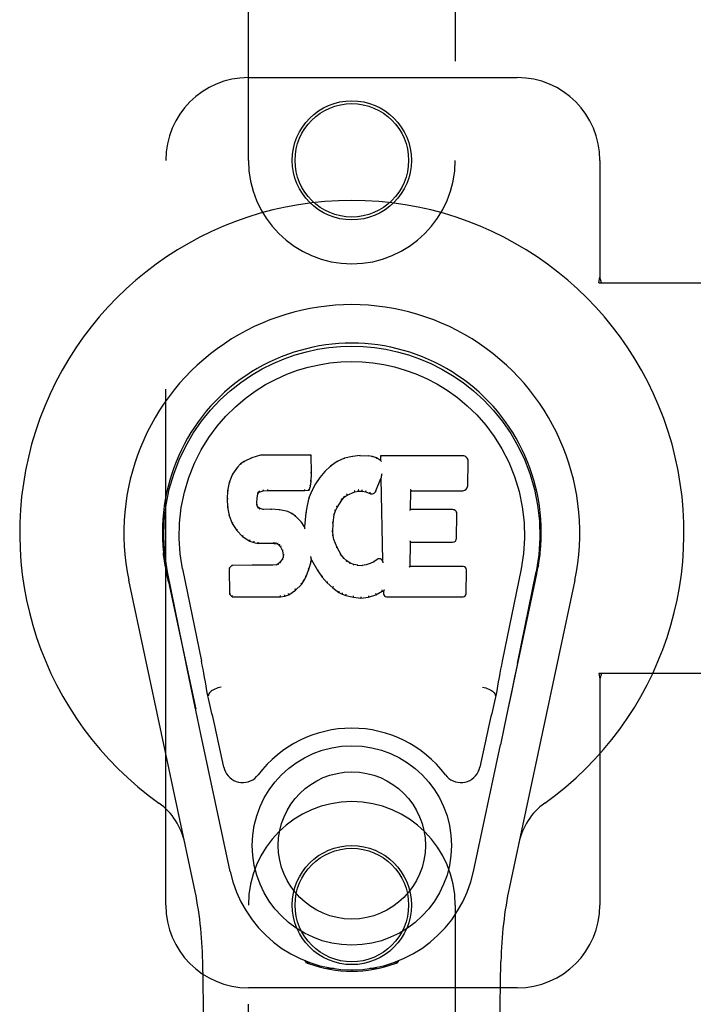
# Model space of a CAD drawing. Header units: inches. Extents: x 0 to 283, y 0 to 183.
# Tile 14 of 88: x 90.18 to 92.21, y 95.39 to 98.37. Entities that reach past the tile are written whole.
import ezdxf

# ---------------------------------------------------------------- set-up
doc = ezdxf.new("R2010")
doc.units = ezdxf.units.IN
doc.header["$LTSCALE"] = 15.583333
doc.header["$MEASUREMENT"] = 0
doc.linetypes.add('HIDDEN', pattern=[0.2, 0.1, -0.1])
doc.layers.add('LEFTHAND_DOOR_ASSEMBLY', color=7, linetype='CONTINUOUS')

msp = doc.modelspace()

# ---------------------------------------------------------------- linework, layer by layer
at = {"layer": 'LEFTHAND_DOOR_ASSEMBLY', "color": 8, "linetype": 'HIDDEN'}
for p, q in [((90.8695, 97.9432), (90.8695, 99.8007)), ((91.4945, 99.8007), (91.4945, 97.9432)), ((90.8695, 98.1932), (91.682, 98.1932)), ((90.6195, 95.6932), (90.6195, 97.9432)), ((91.932, 97.9432), (91.932, 97.59)), ((91.929, 97.5732), (91.932, 97.59)), ((91.9364, 97.5732), (91.932, 97.59)), ((91.929, 97.5732), (92.2499, 97.5732)), ((91.929, 96.3932), (91.932, 96.3763)), ((92.2499, 96.3932), (91.929, 96.3932)), ((91.9364, 96.3932), (91.932, 96.3763)), ((91.932, 96.3763), (91.932, 95.6932)), ((90.8695, 93.8357), (90.8695, 95.6932)), ((91.4945, 95.6932), (91.4945, 93.8357)), ((91.682, 95.4432), (90.8695, 95.4432))]:
    msp.add_line(p, q, dxfattribs=at)
at = {"layer": 'LEFTHAND_DOOR_ASSEMBLY', "color": 7, "linetype": 'Continuous'}
for p, q in [((90.8802, 97.0444), (90.857, 97.0338)), ((90.9059, 97.0526), (90.8802, 97.0444)), ((90.8804, 97.0438), (90.8802, 97.0444)), ((90.906, 97.052), (90.9059, 97.0526)), ((91.0588, 97.0526), (90.9059, 97.0526)), ((91.0582, 97.052), (91.0588, 97.0526)), ((91.06, 96.9978), (91.0588, 97.0526)), ((91.1599, 97.0434), (91.1375, 97.0335)), ((91.1835, 97.0488), (91.1599, 97.0434)), ((91.1601, 97.0428), (91.1599, 97.0434)), ((91.2071, 97.0512), (91.1835, 97.0488)), ((91.1836, 97.0482), (91.1835, 97.0488)), ((91.2071, 97.0505), (91.2071, 97.0512)), ((91.2071, 97.0512), (91.2311, 97.0507)), ((91.2072, 97.0499), (91.2071, 97.0505)), ((91.2311, 97.0501), (91.2311, 97.0507)), ((91.244, 97.0487), (91.2311, 97.0507)), ((91.2438, 97.0481), (91.244, 97.0487)), ((91.2568, 97.0445), (91.244, 97.0487)), ((91.2566, 97.0439), (91.2568, 97.0445)), ((91.2689, 97.0365), (91.2568, 97.0445)), ((91.2687, 97.0506), (91.2689, 97.0365)), ((91.2693, 97.05), (91.2687, 97.0506)), ((91.5174, 97.0506), (91.2687, 97.0506)), ((90.836, 97.0166), (90.8213, 96.9947)), ((90.8459, 97.0261), (90.836, 97.0166)), ((90.8365, 97.0161), (90.836, 97.0166)), ((90.857, 97.0338), (90.8459, 97.0261)), ((90.8463, 97.0256), (90.8459, 97.0261)), ((90.8574, 97.0332), (90.857, 97.0338)), ((91.1178, 97.0192), (91.1007, 97.0028)), ((91.1375, 97.0335), (91.1178, 97.0192)), ((91.1182, 97.0187), (91.1178, 97.0192)), ((91.1378, 97.0329), (91.1375, 97.0335)), ((91.2689, 97.0365), (91.2695, 97.0354)), ((91.5322, 96.9598), (91.5335, 97.0342)), ((90.8213, 96.9947), (90.8116, 96.9701)), ((90.8218, 96.9945), (90.8213, 96.9947)), ((91.0587, 96.9734), (91.06, 96.9978)), ((91.0594, 96.9978), (91.06, 96.9978)), ((91.0855, 96.985), (91.0722, 96.9658)), ((91.1007, 97.0028), (91.0855, 96.985)), ((91.086, 96.9846), (91.0855, 96.985)), ((91.1012, 97.0024), (91.1007, 97.0028)), ((91.255, 96.9448), (91.2699, 96.9816)), ((91.2704, 96.9845), (91.2699, 96.9816)), ((91.2699, 96.9816), (91.2742, 96.7344)), ((91.2706, 96.9863), (91.2705, 96.9858)), ((91.2707, 96.987), (91.2706, 96.9863)), ((91.2708, 96.9877), (91.2707, 96.987)), ((91.271, 96.9889), (91.2708, 96.9877)), ((91.2712, 96.9899), (91.271, 96.9889)), ((91.2714, 96.9912), (91.2712, 96.9899)), ((91.2717, 96.9926), (91.2714, 96.9912)), ((91.272, 96.9945), (91.2717, 96.9926)), ((91.2722, 96.9956), (91.272, 96.9945)), ((90.8116, 96.9701), (90.8065, 96.945)), ((90.8121, 96.9699), (90.8116, 96.9701)), ((90.9269, 96.9492), (90.927, 96.9478)), ((91.0399, 96.9478), (91.0398, 96.9492)), ((91.0526, 96.9464), (91.0571, 96.9591)), ((91.0565, 96.9592), (91.0571, 96.9591)), ((91.0571, 96.9591), (91.0587, 96.9734)), ((91.0581, 96.9735), (91.0587, 96.9734)), ((91.0722, 96.9658), (91.0611, 96.9451)), ((91.0727, 96.9654), (91.0722, 96.9658)), ((90.8065, 96.945), (90.8051, 96.9201)), ((90.8051, 96.9201), (90.8063, 96.8951)), ((90.8057, 96.9201), (90.8051, 96.9201)), ((90.8071, 96.9449), (90.8065, 96.945)), ((90.8952, 96.9084), (90.8961, 96.9224)), ((90.8955, 96.9224), (90.8961, 96.9224)), ((90.8961, 96.9224), (90.8981, 96.9354)), ((90.8975, 96.9356), (90.8981, 96.9354)), ((90.8981, 96.9354), (90.8997, 96.9387)), ((90.8993, 96.9391), (90.8997, 96.9387)), ((90.8997, 96.9387), (90.9023, 96.9408)), ((90.902, 96.9413), (90.9023, 96.9408)), ((90.9023, 96.9408), (90.9136, 96.9443)), ((90.9135, 96.9448), (90.9136, 96.9443)), ((90.9136, 96.9443), (90.927, 96.9453)), ((90.927, 96.9459), (90.927, 96.9453)), ((90.927, 96.9453), (91.0399, 96.9453)), ((91.0399, 96.9453), (91.0526, 96.9464)), ((91.0399, 96.9459), (91.0399, 96.9453)), ((91.0525, 96.9232), (91.0466, 96.9007)), ((91.0522, 96.9469), (91.0526, 96.9464)), ((91.0611, 96.9451), (91.0525, 96.9232)), ((91.0531, 96.923), (91.0525, 96.9232)), ((91.0617, 96.9448), (91.0611, 96.9451)), ((91.1519, 96.9169), (91.159, 96.9256)), ((91.1586, 96.926), (91.159, 96.9256)), ((91.159, 96.9256), (91.1678, 96.9316)), ((91.1675, 96.9321), (91.1678, 96.9316)), ((91.1678, 96.9316), (91.1912, 96.9413)), ((91.191, 96.9418), (91.1912, 96.9413)), ((91.1912, 96.9413), (91.2019, 96.944)), ((91.2019, 96.9446), (91.2019, 96.944)), ((91.2019, 96.944), (91.2128, 96.9439)), ((91.2129, 96.9444), (91.2128, 96.9439)), ((91.2128, 96.9439), (91.2242, 96.9412)), ((91.2244, 96.9417), (91.2242, 96.9412)), ((91.2242, 96.9412), (91.2359, 96.9367)), ((91.2361, 96.9372), (91.2359, 96.9367)), ((91.3598, 96.888), (91.3608, 96.9452)), ((91.3602, 96.9458), (91.3608, 96.9452)), ((91.3608, 96.9452), (91.5174, 96.9452)), ((90.8063, 96.8951), (90.8109, 96.8702)), ((90.8069, 96.8951), (90.8063, 96.8951)), ((90.8947, 96.9084), (90.8952, 96.9084)), ((90.8951, 96.9023), (90.8957, 96.9025)), ((90.8957, 96.9025), (90.8952, 96.9084)), ((90.8971, 96.8978), (90.8957, 96.9025)), ((90.8965, 96.8975), (90.8971, 96.8978)), ((90.8998, 96.8941), (90.8971, 96.8978)), ((90.8993, 96.8937), (90.8998, 96.8941)), ((90.9035, 96.8914), (90.8998, 96.8941)), ((90.9032, 96.8908), (90.9035, 96.8914)), ((90.915, 96.8881), (90.9035, 96.8914)), ((91.0466, 96.9007), (91.0427, 96.878)), ((91.0472, 96.9006), (91.0466, 96.9007)), ((91.1325, 96.8841), (91.1379, 96.8948)), ((91.1374, 96.8951), (91.1379, 96.8948)), ((91.1379, 96.8948), (91.1519, 96.9169)), ((91.1514, 96.9172), (91.1519, 96.9169)), ((90.8115, 96.8704), (90.8109, 96.8702)), ((90.8109, 96.8702), (90.8202, 96.8465)), ((90.9149, 96.8875), (90.915, 96.8881)), ((90.938, 96.8889), (90.915, 96.8881)), ((90.938, 96.8883), (90.938, 96.8889)), ((90.963, 96.8876), (90.938, 96.8889)), ((90.938, 96.8877), (90.938, 96.8883)), ((90.9629, 96.887), (90.963, 96.8876)), ((90.9881, 96.8821), (90.963, 96.8876)), ((90.9879, 96.8815), (90.9881, 96.8821)), ((91.0006, 96.8764), (90.9881, 96.8821)), ((91.0003, 96.8758), (91.0006, 96.8764)), ((91.0117, 96.8685), (91.0006, 96.8764)), ((91.0113, 96.868), (91.0117, 96.8685)), ((91.0299, 96.8503), (91.0117, 96.8685)), ((91.0427, 96.878), (91.039, 96.8358)), ((91.0433, 96.8779), (91.0427, 96.878)), ((91.1254, 96.8474), (91.1289, 96.873)), ((91.1283, 96.8731), (91.1289, 96.873)), ((91.1289, 96.873), (91.1325, 96.8841)), ((91.1319, 96.8843), (91.1325, 96.8841)), ((91.3592, 96.8874), (91.3598, 96.888)), ((91.4865, 96.888), (91.3598, 96.888)), ((91.4985, 96.8013), (91.4998, 96.8744)), ((90.8208, 96.8468), (90.8202, 96.8465)), ((90.8202, 96.8465), (90.8342, 96.8251)), ((91.0294, 96.8499), (91.0299, 96.8503)), ((91.039, 96.8358), (91.0299, 96.8503)), ((91.0395, 96.834), (91.039, 96.8358)), ((91.1242, 96.8213), (91.1254, 96.8474)), ((91.1248, 96.8474), (91.1254, 96.8474)), ((90.8347, 96.8255), (90.8342, 96.8251)), ((90.8342, 96.8251), (90.852, 96.8068)), ((90.8524, 96.8073), (90.852, 96.8068)), ((90.852, 96.8068), (90.8734, 96.793)), ((91.1236, 96.8213), (91.1242, 96.8213)), ((91.1252, 96.8092), (91.1242, 96.8213)), ((91.1246, 96.8091), (91.1252, 96.8092)), ((91.1279, 96.7973), (91.1252, 96.8092)), ((90.8736, 96.7935), (90.8734, 96.793)), ((90.8734, 96.793), (90.886, 96.7883)), ((90.8862, 96.7889), (90.886, 96.7883)), ((90.886, 96.7883), (90.899, 96.7861)), ((90.899, 96.7867), (90.899, 96.7861)), ((90.9467, 96.7857), (90.899, 96.7861)), ((90.9468, 96.7862), (90.9467, 96.7857)), ((90.9467, 96.7857), (90.9531, 96.7851)), ((90.9532, 96.7856), (90.9531, 96.7851)), ((90.9531, 96.7851), (90.9582, 96.7834)), ((90.9585, 96.7839), (90.9582, 96.7834)), ((90.9582, 96.7834), (90.9627, 96.78)), ((90.9631, 96.7805), (90.9627, 96.78)), ((90.9627, 96.78), (90.9666, 96.7754)), ((90.9671, 96.7758), (90.9666, 96.7754)), ((90.9666, 96.7754), (90.9725, 96.7637)), ((91.1273, 96.7971), (91.1279, 96.7973)), ((91.1373, 96.7733), (91.1279, 96.7973)), ((91.1367, 96.7731), (91.1373, 96.7733)), ((91.1497, 96.751), (91.1373, 96.7733)), ((91.358, 96.7164), (91.3593, 96.7895)), ((91.3588, 96.79), (91.3593, 96.7895)), ((91.3593, 96.7895), (91.4865, 96.7895)), ((90.973, 96.7639), (90.9725, 96.7637)), ((90.9725, 96.7637), (90.9748, 96.7504)), ((90.9743, 96.7446), (90.9725, 96.7394)), ((90.9748, 96.7504), (90.9743, 96.7446)), ((90.9749, 96.7444), (90.9743, 96.7446)), ((90.9754, 96.7504), (90.9748, 96.7504)), ((91.0581, 96.7455), (91.0579, 96.7466)), ((91.0583, 96.7448), (91.0581, 96.7455)), ((91.0584, 96.7442), (91.0583, 96.7448)), ((91.0586, 96.7435), (91.0584, 96.7442)), ((91.0587, 96.7429), (91.0586, 96.7435)), ((91.0588, 96.7423), (91.0587, 96.7429)), ((91.0589, 96.7416), (91.0588, 96.7423)), ((91.1492, 96.7506), (91.1497, 96.751)), ((91.1576, 96.7416), (91.1497, 96.751)), ((91.1571, 96.7412), (91.1576, 96.7416)), ((91.1669, 96.7333), (91.1576, 96.7416)), ((90.618, 96.7203), (90.6194, 96.7132)), ((90.8192, 96.7195), (90.8112, 96.7114)), ((90.8112, 96.7114), (90.8126, 96.6322)), ((90.8118, 96.7112), (90.8112, 96.7114)), ((90.8809, 96.7201), (90.8192, 96.7195)), ((90.8195, 96.7189), (90.8192, 96.7195)), ((90.9416, 96.7204), (90.8809, 96.7201)), ((90.8809, 96.7195), (90.8809, 96.7201)), ((90.8809, 96.7195), (90.881, 96.7189)), ((90.9553, 96.7215), (90.9416, 96.7204)), ((90.9416, 96.7198), (90.9416, 96.7204)), ((90.9416, 96.7198), (90.9417, 96.7192)), ((90.9597, 96.7239), (90.9553, 96.7215)), ((90.9554, 96.7209), (90.9553, 96.7215)), ((90.9643, 96.7284), (90.9597, 96.7239)), ((90.9601, 96.7234), (90.9597, 96.7239)), ((90.9725, 96.7394), (90.9643, 96.7284)), ((90.9647, 96.7279), (90.9643, 96.7284)), ((90.973, 96.7391), (90.9725, 96.7394)), ((91.0524, 96.7068), (91.0592, 96.7308)), ((91.0587, 96.7309), (91.0592, 96.7308)), ((91.0592, 96.7308), (91.0598, 96.7367)), ((91.0598, 96.7367), (91.0593, 96.7386)), ((91.0598, 96.7367), (91.0789, 96.7027)), ((91.1665, 96.7328), (91.1669, 96.7333)), ((91.1771, 96.7264), (91.1669, 96.7333)), ((91.1768, 96.7258), (91.1771, 96.7264)), ((91.1883, 96.7219), (91.1771, 96.7264)), ((91.1881, 96.7213), (91.1883, 96.7219)), ((91.2004, 96.7197), (91.1883, 96.7219)), ((91.2004, 96.7191), (91.2004, 96.7197)), ((91.2004, 96.7197), (91.2128, 96.7192)), ((91.2249, 96.7211), (91.2128, 96.7192)), ((91.2129, 96.7186), (91.2128, 96.7192)), ((91.213, 96.718), (91.2129, 96.7186)), ((91.2369, 96.7249), (91.2249, 96.7211)), ((91.2251, 96.7205), (91.2249, 96.7211)), ((91.2482, 96.7301), (91.2369, 96.7249)), ((91.2371, 96.7243), (91.2369, 96.7249)), ((91.2586, 96.7373), (91.2482, 96.7301)), ((91.2485, 96.7296), (91.2482, 96.7301)), ((91.2589, 96.7368), (91.2586, 96.7373)), ((91.2742, 96.7344), (91.2742, 96.7344)), ((91.2748, 96.7323), (91.2742, 96.7344)), ((91.2769, 96.7269), (91.2762, 96.729)), ((91.3574, 96.7158), (91.358, 96.7164)), ((91.518, 96.7164), (91.358, 96.7164)), ((91.7436, 96.707), (91.7461, 96.7203)), ((91.746, 96.7203), (91.7446, 96.7132)), ((90.6211, 96.7036), (90.6205, 96.7066)), ((90.6217, 96.7004), (90.6211, 96.7036)), ((90.6251, 96.684), (90.6217, 96.7004)), ((90.6815, 96.4227), (90.625, 96.6996)), ((90.6281, 96.6696), (90.6251, 96.684)), ((90.6705, 96.7088), (90.7275, 96.4298)), ((91.0374, 96.6728), (91.0431, 96.684)), ((91.0426, 96.6843), (91.0431, 96.684)), ((91.0431, 96.684), (91.0524, 96.7068)), ((91.0518, 96.707), (91.0524, 96.7068)), ((91.0794, 96.703), (91.0789, 96.7027)), ((91.0789, 96.7027), (91.0921, 96.684)), ((91.0926, 96.6843), (91.0921, 96.684)), ((91.0921, 96.684), (91.1074, 96.667)), ((91.5272, 96.6337), (91.5284, 96.7058)), ((91.6935, 96.7088), (91.6365, 96.4298)), ((91.6825, 96.4227), (91.739, 96.6996)), ((91.7409, 96.6939), (91.7425, 96.7016)), ((91.7425, 96.7016), (91.7431, 96.7043)), ((91.7431, 96.7043), (91.7436, 96.707)), ((90.7055, 95.7486), (90.5082, 96.6746)), ((90.6281, 96.6696), (90.71, 96.2854)), ((91.0121, 96.645), (91.03, 96.6622)), ((91.0296, 96.6626), (91.03, 96.6622)), ((91.03, 96.6622), (91.0374, 96.6728)), ((91.0369, 96.6731), (91.0374, 96.6728)), ((91.1078, 96.6674), (91.1074, 96.667)), ((91.1074, 96.667), (91.1245, 96.6519)), ((91.1248, 96.6523), (91.1245, 96.6519)), ((91.1245, 96.6519), (91.1427, 96.638)), ((91.654, 96.2854), (91.7359, 96.6696)), ((91.8558, 96.6746), (91.6585, 95.7486)), ((90.8132, 96.6324), (90.8126, 96.6322)), ((90.8126, 96.6322), (90.8202, 96.6248)), ((90.8204, 96.6253), (90.8202, 96.6248)), ((90.8202, 96.6248), (90.9664, 96.6248)), ((90.9663, 96.6273), (90.9662, 96.6287)), ((90.9663, 96.6253), (90.9664, 96.6248)), ((90.9664, 96.6248), (90.9791, 96.6264)), ((90.979, 96.627), (90.9791, 96.6264)), ((90.9791, 96.6264), (90.9913, 96.6307)), ((90.9911, 96.6312), (90.9913, 96.6307)), ((90.9913, 96.6307), (91.0121, 96.645)), ((91.0118, 96.6454), (91.0121, 96.645)), ((91.143, 96.6384), (91.1427, 96.638)), ((91.1427, 96.638), (91.1532, 96.6326)), ((91.1535, 96.6331), (91.1532, 96.6326)), ((91.1532, 96.6326), (91.1643, 96.6288)), ((91.1644, 96.6294), (91.1643, 96.6288)), ((91.1643, 96.6288), (91.1866, 96.6232)), ((91.1867, 96.6237), (91.1866, 96.6232)), ((91.1866, 96.6232), (91.2094, 96.6206)), ((91.2094, 96.6246), (91.2094, 96.6212)), ((91.2094, 96.6206), (91.2325, 96.6238)), ((91.2324, 96.6244), (91.2325, 96.6238)), ((91.2325, 96.6238), (91.2547, 96.6307)), ((91.2545, 96.6312), (91.2547, 96.6307)), ((91.2547, 96.6307), (91.2733, 96.6419)), ((91.2732, 96.6424), (91.2733, 96.6419)), ((91.2733, 96.6419), (91.2777, 96.6419)), ((91.2782, 96.6424), (91.2777, 96.6419)), ((91.2777, 96.6419), (91.2778, 96.6337)), ((91.2869, 96.6248), (91.518, 96.6248)), ((91.2094, 96.6212), (91.2094, 96.6206)), ((91.6825, 96.4226), (91.6741, 96.3821)), ((90.7047, 96.3105), (90.6945, 96.3594)), ((91.6741, 96.3821), (91.6645, 96.3355)), ((90.7486, 96.326), (90.7465, 96.3257)), ((90.7486, 96.3264), (90.7486, 96.326)), ((91.6154, 96.326), (91.6154, 96.3264)), ((91.6154, 96.326), (91.6175, 96.3257)), ((91.6645, 96.3355), (91.6538, 96.2847)), ((90.7157, 96.2583), (90.7047, 96.3105)), ((91.6538, 96.2847), (91.6426, 96.2314)), ((90.726, 96.2097), (90.7157, 96.2583)), ((90.8143, 95.795), (90.726, 96.2097)), ((91.6426, 96.2314), (91.6312, 96.1776)), ((90.7947, 96.1102), (90.78, 96.1793)), ((91.5497, 95.795), (91.6312, 96.1776)), ((91.584, 96.1793), (91.5693, 96.1102)), ((90.8035, 91.3837), (90.7312, 95.5231)), ((91.0433, 95.5197), (91.0405, 95.5254)), ((91.0468, 95.5228), (91.0467, 95.5183)), ((91.3172, 95.5228), (91.3173, 95.5183)), ((91.3235, 95.5254), (91.3207, 95.5197)), ((91.5605, 91.3837), (91.6328, 95.5231)), ((91.0504, 95.5197), (91.0507, 95.5168)), ((91.1273, 95.5016), (91.1064, 95.5013)), ((91.182, 95.4974), (91.182, 95.4934)), ((91.2576, 95.5013), (91.2367, 95.5016)), ((91.3133, 95.5168), (91.3136, 95.5197))]:
    msp.add_line(p, q, dxfattribs=at)
for points in [[(90.625, 96.6995), (90.6168, 96.7522), (90.6136, 96.8039), (90.615, 96.8542), (90.6206, 96.9029), (90.6302, 96.9502), (90.6435, 96.9955), (90.6601, 97.0387), (90.6798, 97.0797), (90.7024, 97.1185), (90.7275, 97.1548), (90.7549, 97.1885), (90.7841, 97.2193), (90.8147, 97.2472), (90.8463, 97.2721), (90.8785, 97.294), (90.9112, 97.3131), (90.944, 97.3296), (90.9772, 97.3436), (91.0109, 97.3554), (91.0448, 97.365), (91.0787, 97.3723), (91.1127, 97.3775), (91.1473, 97.3807), (91.182, 97.3818)], [(91.182, 97.3818), (91.2163, 97.3807), (91.2506, 97.3776), (91.285, 97.3724), (91.3192, 97.365), (91.3531, 97.3554), (91.3867, 97.3436), (91.4203, 97.3294), (91.4535, 97.3127), (91.4861, 97.2936), (91.5182, 97.2717), (91.5501, 97.2465), (91.5809, 97.2184), (91.6099, 97.1875), (91.6372, 97.1539), (91.6623, 97.1175), (91.6848, 97.0785), (91.7046, 97.0371), (91.7211, 96.9937), (91.7341, 96.9487), (91.7435, 96.9019), (91.7491, 96.8532), (91.7504, 96.803), (91.7471, 96.7516), (91.739, 96.6995)], [(90.6705, 96.7088), (90.6633, 96.7545), (90.6601, 96.8006), (90.6611, 96.8474), (90.6663, 96.894), (90.6758, 96.9403), (90.6892, 96.9853), (90.7063, 97.0281), (90.7265, 97.0683), (90.7495, 97.1055), (90.7747, 97.1397), (90.8016, 97.1708), (90.83, 97.1988), (90.8596, 97.2238), (90.8902, 97.246), (90.9215, 97.2656), (90.9533, 97.2825), (90.9854, 97.2968), (91.0178, 97.3088), (91.0504, 97.3184), (91.0831, 97.3258), (91.1157, 97.331), (91.1483, 97.3342), (91.1809, 97.3353), (91.2134, 97.3343), (91.2459, 97.3313), (91.2783, 97.3263), (91.3108, 97.3191), (91.3433, 97.3097), (91.3756, 97.298), (91.4076, 97.284), (91.4392, 97.2675), (91.4703, 97.2484), (91.5009, 97.2265), (91.5307, 97.2017), (91.5594, 97.1739), (91.5866, 97.1431), (91.6122, 97.1089), (91.6356, 97.0716), (91.6564, 97.031), (91.674, 96.9879), (91.6876, 96.9429), (91.6973, 96.8965)], [(90.8804, 97.0438), (90.8805, 97.0438), (90.8806, 97.0438), (90.8807, 97.0437), (90.8808, 97.0436), (90.881, 97.0435), (90.8811, 97.0434)], [(90.906, 97.052), (90.9061, 97.052), (90.9061, 97.0519), (90.9062, 97.0518), (90.9062, 97.0517), (90.9063, 97.0516), (90.9063, 97.0514)], [(91.0577, 97.052), (91.0575, 97.052), (91.0573, 97.0519), (91.057, 97.0518), (91.0568, 97.0517), (91.0566, 97.0516), (91.0563, 97.0514)], [(91.1607, 97.0423), (91.1606, 97.0425), (91.1605, 97.0426), (91.1604, 97.0427), (91.1603, 97.0428), (91.1602, 97.0428), (91.1601, 97.0428)], [(91.184, 97.0476), (91.1839, 97.0478), (91.1838, 97.0479), (91.1838, 97.048), (91.1837, 97.0481), (91.1837, 97.0482), (91.1836, 97.0482)], [(91.2309, 97.0495), (91.2309, 97.0497), (91.2309, 97.0498), (91.231, 97.0499), (91.231, 97.05), (91.231, 97.0501), (91.2311, 97.0501)], [(91.2434, 97.0476), (91.2434, 97.0477), (91.2435, 97.0479), (91.2436, 97.048), (91.2437, 97.0481), (91.2437, 97.0481), (91.2438, 97.0481)], [(91.2557, 97.0435), (91.2559, 97.0437), (91.256, 97.0438), (91.2561, 97.0439), (91.2563, 97.0439), (91.2564, 97.044), (91.2565, 97.0439)], [(91.2713, 97.0494), (91.271, 97.0495), (91.2708, 97.0497), (91.2705, 97.0498), (91.2703, 97.0499), (91.2701, 97.0499), (91.2699, 97.0499)], [(90.8365, 97.0162), (90.8367, 97.0163), (90.8369, 97.0164), (90.8371, 97.0164), (90.8374, 97.0164), (90.8377, 97.0163), (90.838, 97.0162)], [(90.8464, 97.0256), (90.8465, 97.0257), (90.8467, 97.0257), (90.8468, 97.0257), (90.847, 97.0257), (90.8473, 97.0256), (90.8476, 97.0254)], [(90.8574, 97.0333), (90.8575, 97.0333), (90.8576, 97.0333), (90.8577, 97.0333), (90.8579, 97.0332), (90.8581, 97.0331), (90.8583, 97.0329)], [(91.1194, 97.0185), (91.1192, 97.0187), (91.1189, 97.0188), (91.1187, 97.0188), (91.1185, 97.0188), (91.1183, 97.0188), (91.1182, 97.0186)], [(91.1387, 97.0326), (91.1385, 97.0328), (91.1383, 97.0329), (91.1382, 97.0329), (91.138, 97.033), (91.1379, 97.033), (91.1377, 97.0329)], [(91.2716, 97.0331), (91.2713, 97.0335), (91.271, 97.0339), (91.2707, 97.0343), (91.2704, 97.0347), (91.2702, 97.0349), (91.27, 97.0351)], [(90.8219, 96.9945), (90.822, 96.9947), (90.8223, 96.9948), (90.8225, 96.9949), (90.8229, 96.995), (90.8232, 96.995), (90.8235, 96.9949)], [(91.0594, 96.9978), (91.0594, 96.9982), (91.0591, 96.9986), (91.0588, 96.9988), (91.0584, 96.999), (91.058, 96.9992), (91.0575, 96.9992)], [(91.0876, 96.9848), (91.0873, 96.9849), (91.087, 96.985), (91.0867, 96.985), (91.0864, 96.9849), (91.0862, 96.9848), (91.086, 96.9846)], [(91.1026, 97.0024), (91.1023, 97.0025), (91.102, 97.0026), (91.1018, 97.0026), (91.1015, 97.0026), (91.1013, 97.0025), (91.1011, 97.0023)], [(91.2705, 96.9853), (91.2704, 96.985), (91.2704, 96.9849), (91.2704, 96.9847)], [(91.2705, 96.9858), (91.2705, 96.9856), (91.2705, 96.9854), (91.2705, 96.9853)], [(90.8122, 96.97), (90.8123, 96.9702), (90.8126, 96.9704), (90.8129, 96.9706), (90.8132, 96.9707), (90.8136, 96.9707), (90.814, 96.9707)], [(91.0523, 96.9473), (91.0523, 96.9475), (91.0522, 96.9479), (91.0521, 96.9482), (91.052, 96.9487), (91.0517, 96.9491), (91.0514, 96.9495), (91.0511, 96.9499), (91.0507, 96.9502)], [(91.0565, 96.9594), (91.0565, 96.9597), (91.0563, 96.9601), (91.056, 96.9604), (91.0556, 96.9607), (91.0551, 96.9609), (91.0546, 96.961)], [(91.0581, 96.9734), (91.058, 96.9738), (91.0578, 96.9742), (91.0575, 96.9745), (91.0571, 96.9747), (91.0566, 96.9749), (91.0561, 96.975)], [(91.0744, 96.9658), (91.0741, 96.9659), (91.0737, 96.9659), (91.0734, 96.9659), (91.0732, 96.9658), (91.0729, 96.9656), (91.0727, 96.9654)], [(91.3583, 96.9491), (91.3585, 96.9489), (91.3588, 96.9487), (91.359, 96.9485), (91.3592, 96.9482), (91.3594, 96.948), (91.3596, 96.9478)], [(90.8057, 96.9201), (90.8058, 96.9205), (90.806, 96.9208), (90.8063, 96.9211), (90.8067, 96.9213), (90.8072, 96.9214), (90.8077, 96.9214)], [(90.8071, 96.945), (90.8073, 96.9453), (90.8075, 96.9456), (90.8078, 96.9458), (90.8082, 96.946), (90.8086, 96.946), (90.8091, 96.946)], [(90.8935, 96.924), (90.8941, 96.9239), (90.8945, 96.9237), (90.8949, 96.9235), (90.8953, 96.9232), (90.8955, 96.9228), (90.8955, 96.9224)], [(90.8956, 96.9375), (90.8961, 96.9374), (90.8966, 96.9372), (90.897, 96.9369), (90.8973, 96.9365), (90.8975, 96.9361), (90.8975, 96.9357)], [(90.8977, 96.9417), (90.8982, 96.9414), (90.8987, 96.941), (90.899, 96.9406), (90.8993, 96.9401), (90.8994, 96.9396), (90.8993, 96.9392)], [(90.9011, 96.9445), (90.9014, 96.9441), (90.9017, 96.9437), (90.9019, 96.9433), (90.9021, 96.9428), (90.9022, 96.9423), (90.9022, 96.9419), (90.9022, 96.9416), (90.9021, 96.9414)], [(90.9132, 96.9482), (90.9133, 96.9478), (90.9134, 96.9473), (90.9135, 96.9467), (90.9136, 96.9462), (90.9137, 96.9457), (90.9137, 96.9453), (90.9136, 96.945), (90.9135, 96.9448)], [(90.927, 96.9478), (90.927, 96.9473), (90.927, 96.9469), (90.927, 96.9465), (90.927, 96.9462), (90.927, 96.946), (90.927, 96.9459)], [(91.0399, 96.9459), (91.0399, 96.946), (91.0399, 96.9462), (91.0399, 96.9465), (91.0399, 96.9469), (91.0399, 96.9473), (91.0399, 96.9478)], [(91.055, 96.9238), (91.0546, 96.9238), (91.0542, 96.9238), (91.0538, 96.9237), (91.0535, 96.9235), (91.0533, 96.9233), (91.0531, 96.923)], [(91.0635, 96.9453), (91.0631, 96.9454), (91.0627, 96.9454), (91.0624, 96.9453), (91.0621, 96.9452), (91.0618, 96.945), (91.0617, 96.9447)], [(91.1514, 96.9173), (91.1515, 96.9176), (91.1515, 96.9179), (91.1514, 96.9182), (91.1512, 96.9186), (91.151, 96.919), (91.1506, 96.9193), (91.1502, 96.9195), (91.1498, 96.9197)], [(91.1587, 96.9261), (91.1588, 96.9264), (91.1588, 96.9267), (91.1587, 96.9271), (91.1586, 96.9275), (91.1584, 96.9279), (91.158, 96.9282), (91.1577, 96.9286), (91.1573, 96.9289)], [(91.1675, 96.9321), (91.1677, 96.9323), (91.1677, 96.9326), (91.1677, 96.933), (91.1676, 96.9334), (91.1674, 96.9339), (91.1672, 96.9344), (91.1669, 96.9348), (91.1665, 96.9352)], [(91.191, 96.9418), (91.1911, 96.942), (91.1912, 96.9422), (91.1912, 96.9426), (91.1911, 96.943), (91.191, 96.9436), (91.1908, 96.9441), (91.1906, 96.9446), (91.1904, 96.9451)], [(91.2019, 96.9446), (91.2019, 96.9447), (91.2019, 96.9449), (91.202, 96.9453), (91.2019, 96.9457), (91.2019, 96.9463), (91.2018, 96.9468), (91.2017, 96.9474), (91.2016, 96.9479)], [(91.2129, 96.9444), (91.2128, 96.9445), (91.2128, 96.9447), (91.2128, 96.9451), (91.2128, 96.9456), (91.2129, 96.9461), (91.2129, 96.9467), (91.213, 96.9473), (91.2131, 96.9478)], [(91.2244, 96.9417), (91.2243, 96.9419), (91.2242, 96.9421), (91.2242, 96.9425), (91.2242, 96.9429), (91.2244, 96.9435), (91.2245, 96.944), (91.2247, 96.9445), (91.225, 96.945)], [(91.2368, 96.9404), (91.2365, 96.94), (91.2363, 96.9395), (91.2361, 96.939), (91.2359, 96.9385), (91.2359, 96.938), (91.2359, 96.9377), (91.2359, 96.9374), (91.2361, 96.9372)], [(91.3596, 96.9478), (91.3598, 96.9475), (91.3599, 96.9472), (91.36, 96.947), (91.3601, 96.9468), (91.3602, 96.9466), (91.3602, 96.9464)], [(90.8069, 96.8952), (90.807, 96.8956), (90.8072, 96.8959), (90.8075, 96.8962), (90.8079, 96.8965), (90.8084, 96.8967), (90.8089, 96.8967)], [(90.8927, 96.9097), (90.8932, 96.9097), (90.8936, 96.9096), (90.894, 96.9094), (90.8943, 96.9091), (90.8946, 96.9087), (90.8946, 96.9083)], [(90.8931, 96.9033), (90.8936, 96.9034), (90.894, 96.9033), (90.8943, 96.9032), (90.8947, 96.903), (90.8949, 96.9027), (90.895, 96.9025)], [(90.8948, 96.898), (90.8951, 96.8981), (90.8954, 96.8981), (90.8957, 96.8981), (90.896, 96.898), (90.8963, 96.8978), (90.8964, 96.8977)], [(90.8979, 96.8936), (90.8982, 96.8937), (90.8984, 96.8938), (90.8987, 96.8939), (90.8989, 96.8939), (90.8991, 96.8938), (90.8993, 96.8937)], [(90.9023, 96.8904), (90.9025, 96.8906), (90.9026, 96.8907), (90.9028, 96.8908), (90.9029, 96.8908), (90.903, 96.8909), (90.9031, 96.8908)], [(91.0491, 96.9015), (91.0486, 96.9015), (91.0482, 96.9015), (91.0479, 96.9014), (91.0475, 96.9012), (91.0473, 96.9009), (91.0471, 96.9006)], [(91.1374, 96.8951), (91.1375, 96.8955), (91.1374, 96.8959), (91.1372, 96.8964), (91.1368, 96.8968), (91.1363, 96.8972), (91.1357, 96.8974)], [(91.6973, 96.8965), (91.7027, 96.8491), (91.7039, 96.8015), (91.7008, 96.7549), (91.6935, 96.7088)], [(90.8115, 96.8705), (90.8115, 96.8708), (90.8117, 96.8712), (90.812, 96.8716), (90.8124, 96.8719), (90.8129, 96.8721), (90.8134, 96.8723)], [(90.9146, 96.8869), (90.9147, 96.8871), (90.9147, 96.8872), (90.9148, 96.8873), (90.9148, 96.8874), (90.9148, 96.8875), (90.9149, 96.8875)], [(90.9627, 96.8864), (90.9627, 96.8866), (90.9628, 96.8867), (90.9628, 96.8868), (90.9629, 96.8869), (90.9629, 96.887), (90.9629, 96.887)], [(90.9873, 96.881), (90.9874, 96.8812), (90.9876, 96.8813), (90.9877, 96.8814), (90.9877, 96.8814), (90.9878, 96.8815), (90.9879, 96.8815)], [(90.9993, 96.8755), (90.9996, 96.8757), (90.9998, 96.8758), (90.9999, 96.8759), (91.0001, 96.8759), (91.0002, 96.8759), (91.0003, 96.8759)], [(91.01, 96.8679), (91.0103, 96.868), (91.0105, 96.8681), (91.0107, 96.8682), (91.0109, 96.8682), (91.0111, 96.8682), (91.0112, 96.8681)], [(91.0452, 96.879), (91.0448, 96.879), (91.0443, 96.8789), (91.0439, 96.8787), (91.0436, 96.8785), (91.0434, 96.8782), (91.0433, 96.8779)], [(91.1284, 96.8732), (91.1283, 96.8736), (91.1281, 96.8739), (91.1278, 96.8743), (91.1274, 96.8746), (91.1269, 96.8748), (91.1264, 96.8749)], [(91.1319, 96.8844), (91.132, 96.8848), (91.1318, 96.8852), (91.1315, 96.8856), (91.1311, 96.886), (91.1306, 96.8862), (91.1301, 96.8864)], [(91.3572, 96.8868), (91.3574, 96.8869), (91.3577, 96.8871), (91.3579, 96.8872), (91.3582, 96.8873), (91.3584, 96.8873), (91.3586, 96.8873)], [(90.8207, 96.8468), (90.8207, 96.8473), (90.8208, 96.8477), (90.8211, 96.8481), (90.8214, 96.8485), (90.822, 96.8488), (90.8225, 96.849)], [(91.0278, 96.85), (91.0281, 96.8501), (91.0284, 96.8502), (91.0287, 96.8502), (91.0289, 96.8502), (91.0291, 96.8501), (91.0293, 96.85)], [(91.0409, 96.8294), (91.0404, 96.8312), (91.0402, 96.8321), (91.04, 96.8328), (91.0398, 96.8334), (91.0396, 96.8338)], [(91.1248, 96.8475), (91.1247, 96.8478), (91.1245, 96.8482), (91.1242, 96.8485), (91.1238, 96.8487), (91.1233, 96.8489), (91.1228, 96.849)], [(90.8347, 96.8256), (90.8346, 96.8258), (90.8345, 96.8262), (90.8346, 96.8265), (90.8348, 96.8269), (90.8351, 96.8273), (90.8354, 96.8276), (90.8358, 96.8279), (90.8363, 96.8281)], [(90.8523, 96.8073), (90.8522, 96.8076), (90.8521, 96.8079), (90.8522, 96.8083), (90.8523, 96.8087), (90.8526, 96.8091), (90.8529, 96.8095), (90.8532, 96.8099), (90.8536, 96.8102)], [(91.1236, 96.8214), (91.1235, 96.8217), (91.1233, 96.822), (91.123, 96.8223), (91.1226, 96.8225), (91.1221, 96.8226), (91.1217, 96.8226)], [(91.1246, 96.8091), (91.1245, 96.8094), (91.1242, 96.8097), (91.1239, 96.8099), (91.1236, 96.81), (91.1231, 96.8101), (91.1227, 96.8101)], [(90.8736, 96.7935), (90.8735, 96.7937), (90.8734, 96.794), (90.8734, 96.7944), (90.8735, 96.7948), (90.8737, 96.7953), (90.8739, 96.7958), (90.8742, 96.7962), (90.8745, 96.7966)], [(90.8861, 96.7889), (90.886, 96.789), (90.886, 96.7892), (90.886, 96.7896), (90.886, 96.7901), (90.8861, 96.7906), (90.8863, 96.7911), (90.8865, 96.7917), (90.8867, 96.7922)], [(90.899, 96.7867), (90.899, 96.7868), (90.8989, 96.787), (90.8989, 96.7874), (90.899, 96.7878), (90.899, 96.7884), (90.899, 96.789), (90.8991, 96.7895), (90.8992, 96.7901)], [(90.9468, 96.7862), (90.9467, 96.7863), (90.9467, 96.7865), (90.9467, 96.7869), (90.9467, 96.7874), (90.9467, 96.7879), (90.9468, 96.7885), (90.9468, 96.7891), (90.9469, 96.7896)], [(90.9533, 96.7856), (90.9532, 96.7857), (90.9531, 96.786), (90.9531, 96.7863), (90.9531, 96.7868), (90.9532, 96.7873), (90.9533, 96.7879), (90.9535, 96.7885), (90.9537, 96.7889)], [(90.9584, 96.7839), (90.9583, 96.7841), (90.9582, 96.7844), (90.9583, 96.7848), (90.9584, 96.7852), (90.9585, 96.7857), (90.9588, 96.7862), (90.9591, 96.7866), (90.9594, 96.787)], [(90.9631, 96.7804), (90.9629, 96.7807), (90.9629, 96.7811), (90.9629, 96.7815), (90.9631, 96.7819), (90.9633, 96.7823), (90.9636, 96.7827), (90.964, 96.783), (90.9644, 96.7833)], [(90.967, 96.7758), (90.967, 96.7762), (90.967, 96.7767), (90.9673, 96.7771), (90.9677, 96.7776), (90.9682, 96.778), (90.9687, 96.7782)], [(91.1272, 96.7972), (91.1271, 96.7975), (91.1268, 96.7977), (91.1265, 96.7978), (91.1262, 96.7979), (91.1258, 96.798), (91.1254, 96.7979)], [(91.1367, 96.7731), (91.1365, 96.7733), (91.1363, 96.7735), (91.136, 96.7736), (91.1357, 96.7736), (91.1353, 96.7736), (91.1349, 96.7736)], [(91.3568, 96.7934), (91.3571, 96.7932), (91.3573, 96.793), (91.3576, 96.7927), (91.3578, 96.7925), (91.358, 96.7922), (91.3582, 96.792)], [(91.3582, 96.792), (91.3583, 96.7917), (91.3585, 96.7915), (91.3586, 96.7912), (91.3587, 96.791), (91.3587, 96.7908), (91.3587, 96.7906)], [(90.6179, 96.7203), (90.6168, 96.7266), (90.6158, 96.7329), (90.6149, 96.7392), (90.614, 96.7455), (90.6132, 96.7516), (90.6125, 96.7578)], [(90.973, 96.764), (90.973, 96.7644), (90.9732, 96.7648), (90.9735, 96.7651), (90.9739, 96.7655), (90.9744, 96.7657), (90.9749, 96.7659)], [(90.975, 96.7446), (90.9751, 96.7448), (90.9754, 96.745), (90.9757, 96.7452), (90.976, 96.7453), (90.9764, 96.7454), (90.9769, 96.7454)], [(90.9754, 96.7506), (90.9755, 96.7509), (90.9758, 96.7512), (90.9761, 96.7515), (90.9765, 96.7517), (90.9769, 96.7518), (90.9774, 96.7519)], [(91.0591, 96.7404), (91.0591, 96.7407), (91.0591, 96.7409), (91.0589, 96.7416)], [(91.1476, 96.7508), (91.1479, 96.7509), (91.1482, 96.751), (91.1485, 96.751), (91.1487, 96.7509), (91.1489, 96.7508), (91.1491, 96.7507)], [(91.1557, 96.7412), (91.156, 96.7413), (91.1563, 96.7414), (91.1565, 96.7414), (91.1567, 96.7414), (91.157, 96.7413), (91.1572, 96.7412)], [(91.746, 96.7203), (91.7471, 96.7267), (91.7482, 96.7331), (91.7492, 96.7394), (91.75, 96.7456), (91.7508, 96.7517), (91.7515, 96.7578)], [(90.6205, 96.7066), (90.6182, 96.719), (90.6179, 96.7203)], [(90.8121, 96.7114), (90.8123, 96.7116), (90.8126, 96.7117), (90.8128, 96.7118), (90.8132, 96.7118), (90.8135, 96.7118), (90.8138, 96.7118)], [(90.8196, 96.7189), (90.8197, 96.7189), (90.8198, 96.7188), (90.8199, 96.7187), (90.82, 96.7186), (90.8201, 96.7185), (90.8203, 96.7183)], [(90.9554, 96.7209), (90.9555, 96.7209), (90.9556, 96.7208), (90.9557, 96.7207), (90.9558, 96.7206), (90.9559, 96.7205), (90.956, 96.7203)], [(90.9602, 96.7234), (90.9603, 96.7235), (90.9605, 96.7235), (90.9607, 96.7235), (90.9609, 96.7234), (90.9611, 96.7233), (90.9613, 96.7232)], [(90.9647, 96.7279), (90.9649, 96.7281), (90.9651, 96.7282), (90.9654, 96.7282), (90.9656, 96.7282), (90.9659, 96.7281), (90.9662, 96.728)], [(90.9731, 96.7392), (90.9733, 96.7393), (90.9735, 96.7395), (90.9738, 96.7395), (90.9741, 96.7396), (90.9744, 96.7396), (90.9748, 96.7395)], [(91.0587, 96.731), (91.0586, 96.7313), (91.0584, 96.7317), (91.0581, 96.732), (91.0577, 96.7323), (91.0572, 96.7325), (91.0567, 96.7326)], [(91.0593, 96.7388), (91.0593, 96.739), (91.0593, 96.7391), (91.0593, 96.7393), (91.0593, 96.7395), (91.0593, 96.7397), (91.0592, 96.74), (91.0592, 96.7402), (91.0591, 96.7404)], [(91.1653, 96.7326), (91.1656, 96.7327), (91.1659, 96.7328), (91.1661, 96.7329), (91.1662, 96.7329), (91.1664, 96.7328), (91.1666, 96.7327)], [(91.1759, 96.7254), (91.1761, 96.7256), (91.1763, 96.7257), (91.1764, 96.7258), (91.1766, 96.7258), (91.1767, 96.7258), (91.1769, 96.7258)], [(91.1875, 96.7208), (91.1877, 96.721), (91.1878, 96.7211), (91.1879, 96.7212), (91.1879, 96.7213), (91.188, 96.7213), (91.1881, 96.7213)], [(91.2002, 96.7185), (91.2002, 96.7187), (91.2002, 96.7188), (91.2003, 96.7189), (91.2003, 96.719), (91.2004, 96.7191), (91.2004, 96.7191)], [(91.2255, 96.7199), (91.2254, 96.7201), (91.2254, 96.7202), (91.2253, 96.7203), (91.2252, 96.7204), (91.2251, 96.7204), (91.2251, 96.7205)], [(91.2378, 96.7239), (91.2377, 96.724), (91.2375, 96.7242), (91.2374, 96.7243), (91.2373, 96.7243), (91.2372, 96.7244), (91.2371, 96.7243)], [(91.2494, 96.7293), (91.2492, 96.7294), (91.249, 96.7295), (91.2489, 96.7296), (91.2487, 96.7296), (91.2486, 96.7296), (91.2485, 96.7296)], [(91.2741, 96.7345), (91.2734, 96.7354), (91.2728, 96.7362), (91.2721, 96.7368), (91.2713, 96.7374), (91.2706, 96.7379), (91.2698, 96.7383), (91.269, 96.7387), (91.2682, 96.739), (91.2674, 96.7392), (91.2666, 96.7393), (91.2658, 96.7394), (91.265, 96.7395)], [(91.2762, 96.729), (91.2759, 96.73), (91.2755, 96.7308), (91.2753, 96.7315), (91.275, 96.732)], [(91.3554, 96.7152), (91.3557, 96.7154), (91.3559, 96.7155), (91.3562, 96.7156), (91.3564, 96.7157), (91.3566, 96.7158), (91.3568, 96.7158)], [(91.0426, 96.6842), (91.0427, 96.6847), (91.0426, 96.6851), (91.0423, 96.6856), (91.0419, 96.6859), (91.0414, 96.6862), (91.0408, 96.6864)], [(91.0518, 96.7069), (91.0518, 96.7074), (91.0517, 96.7079), (91.0514, 96.7082), (91.051, 96.7086), (91.0505, 96.7088), (91.0499, 96.709)], [(91.0794, 96.7031), (91.0793, 96.7035), (91.0793, 96.7039), (91.0796, 96.7044), (91.08, 96.7048), (91.0805, 96.7052), (91.0811, 96.7054)], [(91.0925, 96.6843), (91.0924, 96.6846), (91.0924, 96.685), (91.0925, 96.6853), (91.0927, 96.6857), (91.093, 96.6861), (91.0933, 96.6864), (91.0937, 96.6867), (91.0941, 96.6869)], [(91.7359, 96.6696), (91.7369, 96.6744), (91.7409, 96.6939)], [(91.0295, 96.6626), (91.0297, 96.6629), (91.0297, 96.6633), (91.0296, 96.6636), (91.0295, 96.664), (91.0292, 96.6644), (91.0289, 96.6647), (91.0285, 96.665), (91.028, 96.6653)], [(91.0368, 96.6731), (91.037, 96.6735), (91.0369, 96.674), (91.0366, 96.6745), (91.0362, 96.6749), (91.0357, 96.6752), (91.0352, 96.6755)], [(91.1078, 96.6675), (91.1076, 96.6677), (91.1076, 96.668), (91.1076, 96.6684), (91.1078, 96.6688), (91.108, 96.6692), (91.1083, 96.6696), (91.1087, 96.6699), (91.1092, 96.6702)], [(91.1248, 96.6524), (91.1246, 96.6526), (91.1246, 96.6529), (91.1246, 96.6533), (91.1248, 96.6537), (91.125, 96.6542), (91.1253, 96.6546), (91.1257, 96.655), (91.1261, 96.6552)], [(90.8132, 96.6328), (90.8133, 96.6332), (90.8135, 96.6335), (90.8138, 96.6339), (90.8142, 96.6342), (90.8146, 96.6344), (90.8152, 96.6346)], [(90.8204, 96.6254), (90.8203, 96.6256), (90.8202, 96.6258), (90.8202, 96.6261), (90.8203, 96.6265), (90.8204, 96.6269), (90.8205, 96.6273)], [(90.8205, 96.6273), (90.8206, 96.6275), (90.8207, 96.6278), (90.8209, 96.628), (90.821, 96.6283), (90.8211, 96.6285), (90.8213, 96.6287)], [(90.9663, 96.6253), (90.9664, 96.6254), (90.9664, 96.6256), (90.9664, 96.6259), (90.9664, 96.6263), (90.9664, 96.6268), (90.9663, 96.6273)], [(90.979, 96.627), (90.9791, 96.6271), (90.9791, 96.6273), (90.9791, 96.6277), (90.9791, 96.6282), (90.979, 96.6287), (90.9789, 96.6293), (90.9787, 96.6298), (90.9785, 96.6303)], [(90.991, 96.6312), (90.9912, 96.6314), (90.9913, 96.6318), (90.9913, 96.6322), (90.9912, 96.6326), (90.991, 96.6331), (90.9908, 96.6336), (90.9905, 96.634), (90.9901, 96.6344)], [(91.0117, 96.6454), (91.0119, 96.6456), (91.012, 96.646), (91.012, 96.6464), (91.0118, 96.6468), (91.0116, 96.6472), (91.0113, 96.6476), (91.0109, 96.648), (91.0105, 96.6483)], [(91.143, 96.6385), (91.1429, 96.6387), (91.1428, 96.639), (91.1428, 96.6394), (91.1429, 96.6398), (91.1431, 96.6403), (91.1434, 96.6407), (91.1437, 96.6411), (91.1441, 96.6415)], [(91.1534, 96.6331), (91.1533, 96.6333), (91.1532, 96.6336), (91.1532, 96.6339), (91.1533, 96.6344), (91.1535, 96.6349), (91.1537, 96.6354), (91.1539, 96.6359), (91.1542, 96.6363)], [(91.1644, 96.6294), (91.1643, 96.6295), (91.1642, 96.6298), (91.1642, 96.6302), (91.1643, 96.6307), (91.1644, 96.6312), (91.1646, 96.6317), (91.1648, 96.6322), (91.165, 96.6326)], [(91.1867, 96.6237), (91.1866, 96.6238), (91.1865, 96.6241), (91.1865, 96.6244), (91.1866, 96.6249), (91.1866, 96.6254), (91.1867, 96.626), (91.1869, 96.6266), (91.187, 96.6271)], [(91.232, 96.6277), (91.2321, 96.6273), (91.2323, 96.6268), (91.2324, 96.6263), (91.2325, 96.6257), (91.2325, 96.6252), (91.2325, 96.6248), (91.2325, 96.6245), (91.2324, 96.6244)], [(91.2536, 96.6344), (91.2539, 96.634), (91.2542, 96.6336), (91.2544, 96.6331), (91.2546, 96.6326), (91.2547, 96.6322), (91.2547, 96.6318), (91.2546, 96.6314), (91.2545, 96.6312)], [(91.2726, 96.6458), (91.2727, 96.6456), (91.2728, 96.6454), (91.2729, 96.6451), (91.273, 96.6449), (91.273, 96.6446), (91.2731, 96.6444)], [(91.2731, 96.6444), (91.2732, 96.6439), (91.2733, 96.6435), (91.2733, 96.6431), (91.2733, 96.6428), (91.2733, 96.6426), (91.2732, 96.6424)], [(91.2788, 96.6444), (91.2787, 96.6441), (91.2785, 96.6439), (91.2784, 96.6436), (91.2783, 96.6434), (91.2783, 96.6432), (91.2783, 96.643)], [(91.2802, 96.6458), (91.2799, 96.6456), (91.2797, 96.6454), (91.2795, 96.6451), (91.2792, 96.6449), (91.279, 96.6446), (91.2788, 96.6444)], [(90.6945, 96.3594), (90.6855, 96.4031), (90.6815, 96.4226)], [(90.7874, 96.3516), (90.7823, 96.3506), (90.7773, 96.3493), (90.7725, 96.3477), (90.768, 96.3459), (90.7638, 96.3438), (90.7599, 96.3416), (90.7566, 96.3392), (90.7538, 96.3367), (90.7516, 96.3341), (90.7499, 96.3315), (90.749, 96.3289), (90.7486, 96.3264)], [(91.5766, 96.3516), (91.5817, 96.3506), (91.5867, 96.3493), (91.5915, 96.3477), (91.596, 96.3459), (91.6002, 96.3438), (91.604, 96.3416), (91.6074, 96.3392), (91.6102, 96.3367), (91.6124, 96.3341), (91.6141, 96.3315), (91.615, 96.3289), (91.6154, 96.3264)], [(90.7947, 96.1102), (90.7968, 96.1028), (90.7997, 96.0959), (90.8035, 96.0894), (90.808, 96.0835), (90.8132, 96.0782), (90.8191, 96.0735), (90.8255, 96.0697), (90.8323, 96.0667), (90.8395, 96.0647), (90.8468, 96.0635), (90.8543, 96.0633), (90.8617, 96.0641), (90.869, 96.0658), (90.876, 96.0684), (90.8826, 96.0719), (90.8888, 96.0761), (90.8943, 96.0812), (90.8993, 96.0869)], [(91.4647, 96.0869), (91.4697, 96.0811), (91.4752, 96.0761), (91.4814, 96.0718), (91.488, 96.0684), (91.495, 96.0658), (91.5023, 96.0641), (91.5097, 96.0633), (91.5172, 96.0635), (91.5245, 96.0647), (91.5317, 96.0667), (91.5385, 96.0697), (91.5449, 96.0736), (91.5508, 96.0782), (91.556, 96.0835), (91.5606, 96.0895), (91.5643, 96.096), (91.5672, 96.1028), (91.5693, 96.1102)], [(91.0433, 95.5197), (91.0435, 95.5195), (91.0455, 95.5187)], [(91.0455, 95.5187), (91.0471, 95.5181), (91.049, 95.5174), (91.0511, 95.5166)], [(91.3129, 95.5166), (91.315, 95.5174), (91.3169, 95.5181), (91.3185, 95.5187), (91.3197, 95.5192), (91.3205, 95.5195), (91.3207, 95.5197)]]:
    msp.add_lwpolyline(points, dxfattribs=at)
at = {"layer": 'LEFTHAND_DOOR_ASSEMBLY', "color": 8, "linetype": 'HIDDEN'}
for centre, radius in [((91.182, 97.9432), 0.18), ((91.182, 97.9432), 0.1715), ((91.182, 95.6932), 0.18), ((91.182, 95.6932), 0.1715)]:
    msp.add_circle(centre, radius, dxfattribs=at)
at = {"layer": 'LEFTHAND_DOOR_ASSEMBLY', "color": 7, "linetype": 'Continuous'}
for radius in [0.3012, 0.2224]:
    msp.add_circle((91.182, 95.8733), radius, dxfattribs=at)
at = {"layer": 'LEFTHAND_DOOR_ASSEMBLY', "color": 8, "linetype": 'HIDDEN'}
for centre, radius, start, end in [((90.8695, 97.9432), 0.25, 90, 180), ((91.682, 97.9432), 0.25, 0, 90), ((91.182, 97.9432), 0.3125, 180, 360), ((91.182, 95.6932), 0.3125, 0, 180), ((90.8695, 95.6932), 0.25, 180, 270), ((91.682, 95.6932), 0.25, 270, 360)]:
    msp.add_arc(centre, radius, start, end, dxfattribs=at)
at = {"layer": 'LEFTHAND_DOOR_ASSEMBLY', "color": 7, "linetype": 'Continuous'}
for centre, radius, start, end in [((91.182, 96.8182), 1.0039, 305.5066, 234.4934), ((91.182, 96.8182), 0.689, 347.9703, 192.0297), ((91.182, 96.8182), 0.5727, 353.9465, 186.0535), ((91.182, 95.8733), 0.3543, 37.0812, 142.9188), ((90.4846, 95.8407), 0.1969, 12.0297, 54.4934), ((91.8794, 95.8407), 0.1969, 125.5066, 167.9703), ((91.182, 95.8733), 0.3759, 192.0247, 347.9753), ((89.5503, 95.5024), 1.1811, 1, 12.0297), ((92.8137, 95.5024), 1.1811, 167.9703, 179), ((91.182, 95.8737), 0.3803, 249.8689, 290.1311)]:
    msp.add_arc(centre, radius, start, end, dxfattribs=at)
for centre, major_axis, ratio, start_param, end_param in [((91.0563, 97.052), (0.00197, 0), 0.025114, -0.786719, -0.024118), ((91.2712, 97.05), (0.00197, 0), 0.025118, -3.116464, -2.325954), ((91.5174, 97.0345), (0, 0.0161), 0.999848, -1.588252, 0), ((90.8433, 97.0227), (0.0068, 0.00655), 0.004742, -3.141162, -3.013964), ((91.2715, 97.0341), (0.00199, -0.00132), 0.020652, -3.102743, -2.463868), ((90.8269, 97.002), (0.00508, 0.00754), 0.00518, -3.14111, -2.996917), ((91.2703, 96.9896), (-0.00007, 0.00508), 0.009159, -3.095969, -2.840226), ((90.8163, 96.9804), (0.0041, 0.0105), 0.004273, -3.141291, -3.020229), ((91.0574, 96.9678), (0.00094, 0.00857), 0.005495, -3.302393, -3.142137), ((91.5174, 96.96), (0, 0.0148), 0.999848, -3.141593, -1.588252), ((90.8985, 96.942), (0.00095, 0.00638), 0.007192, -3.355813, -3.142604), ((90.9013, 96.9433), (0.00209, 0.00429), 0.008578, -3.403109, -3.143347), ((90.9058, 96.9446), (0.00383, 0.00321), 0.007171, 2.96981, 3.140158), ((91.0529, 96.949), (0.00068, 0.00203), 0.016088, -3.702354, -3.152114), ((91.1629, 96.9313), (0.00432, 0.00532), 0.00577, -3.304466, -3.142382), ((91.2415, 96.9502), (0, 0.0146), 0.999848, 2.749726, 4.329652), ((91.3602, 96.9478), (0, 0.00197), 0.017455, -3.939332, -3.159046), ((90.8925, 96.9107), (-0.00257, 0.00839), 0.005552, -3.300311, -3.142126), ((90.893, 96.9025), (-0.00357, 0.00494), 0.007846, -3.360933, -3.142764), ((90.8941, 96.8976), (0.00526, -0.0039), 0.006775, -0.176276, -0.000946), ((90.8977, 96.8924), (0.00548, -0.00159), 0.007025, -0.140966, -0.001177), ((90.8096, 96.8805), (-0.0019, 0.0101), 0.004568, -3.141227, -3.008321), ((91.3572, 96.8874), (0.00197, 0), 0.025118, -0.815639, -0.025129), ((91.4865, 96.8747), (0, 0.0133), 0.999848, -1.588252, 0), ((90.8173, 96.8557), (-0.00347, 0.00889), 0.004705, -3.141171, -3.003628), ((91.023, 96.8564), (-0.00642, 0.00646), 0.004954, -3.275719, -3.142061), ((91.0412, 96.8312), (-0.00174, 0.00274), 0.015087, 0.04445, 0.369523), ((91.4865, 96.8015), (0, 0.0121), 0.999848, -3.141593, -1.588252), ((90.9535, 96.7876), (0.00499, -0.00375), 0.005785, 0.000903, 0.134339), ((90.9635, 96.783), (-0.00361, 0.00727), 0.005338, -3.141007, -2.984653), ((91.3588, 96.792), (0, 0.00197), 0.017455, -3.939332, -3.159046), ((90.9718, 96.7707), (-0.0012, 0.00679), 0.006717, -3.140718, -2.94213), ((90.9775, 96.7517), (0.00258, 0.00729), 0.006297, -3.140888, -2.96164), ((90.9761, 96.7581), (0.00064, 0.00765), 0.00631, -3.140878, -2.958148), ((91.1426, 96.7584), (-0.00658, 0.0078), 0.004485, -3.264946, -3.141961), ((90.8138, 96.7132), (0.00193, 0.00197), 0.017814, -3.134444, -2.607219), ((90.8223, 96.719), (0.00281, 0.00005), 0.01516, -3.135583, -2.872341), ((90.9665, 96.7269), (0.00634, 0.00347), 0.005821, -3.140857, -3.001014), ((90.977, 96.7444), (0.00397, 0.00532), 0.007145, -3.140627, -2.942612), ((91.0595, 96.741), (0.0009, 0.0101), 0.004701, -3.278265, -3.141973), ((91.0596, 96.7421), (0.00028, 0.00351), 0.012838, -3.478921, -3.183776), ((91.265, 96.7287), (0, 0.0108), 0.999848, 0, 0.641022), ((91.2768, 96.7292), (-0.00202, 0.00309), 0.013288, 0.045758, 0.45434), ((91.3555, 96.7158), (0.00197, 0), 0.025118, -0.815639, -0.025129), ((91.518, 96.706), (0, 0.0104), 0.999848, -1.588252, 0), ((90.8132, 96.6352), (-0.00002, 0.00277), 0.015238, -3.135438, -2.613777), ((90.8185, 96.6273), (0.00197, -0.00197), 0.012341, 0.005109, 0.263735), ((91.2764, 96.6444), (0.00322, 0.00197), 0.009111, 3.002961, 3.139027), ((91.2869, 96.6339), (0, 0.00913), 0.999848, -4.694933, -3.141593), ((91.2782, 96.6444), (0, 0.00197), 0.017455, -3.124139, -2.343853), ((91.518, 96.6339), (0, 0.00913), 0.999848, -3.141593, -1.588252), ((90.7434, 96.1793), (-0.0476, 0.3543), 0.069304, -1.154204, -0.794713), ((91.6206, 96.1793), (0.0476, 0.3543), 0.069304, 0.794713, 1.154204), ((90.7547, 96.1793), (-0.0758, 0.3543), 0.068378, -1.585432, -1.159525), ((91.6093, 96.1793), (0.0758, 0.3543), 0.068378, 1.159525, 1.585432)]:
    msp.add_ellipse(centre, major_axis=major_axis, ratio=ratio, start_param=start_param, end_param=end_param, dxfattribs=at)

doc.saveas('drawing.dxf')
